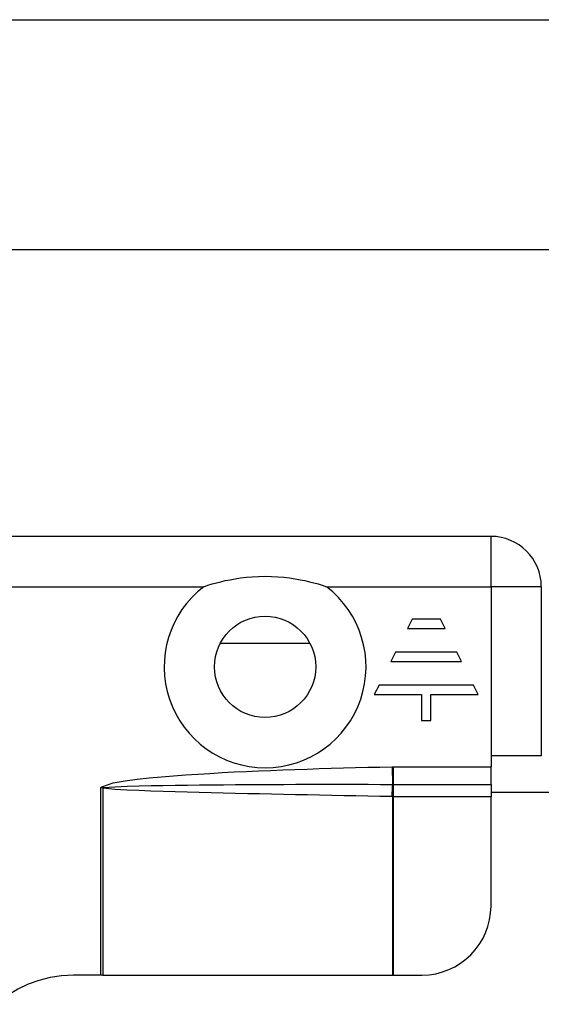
# Model space of a CAD drawing. Header units: inches. Extents: x 4 to 149, y 7 to 82.
# Tile 109 of 188: x 6.459 to 7.352, y 52.496 to 54.18. Entities that reach past the tile are written whole.
import ezdxf

# ---------------------------------------------------------------- set-up
doc = ezdxf.new("R2010")
doc.units = ezdxf.units.IN
doc.header["$MEASUREMENT"] = 0
doc.layers.add('Visible Edges(ANSI)', color=7, linetype='Continuous', lineweight=25)
doc.layers.add('Visible Tangent Edges(ANSI)', color=7, linetype='Continuous', lineweight=25)

msp = doc.modelspace()

# ---------------------------------------------------------------- linework, layer by layer
at = {"layer": 'Visible Edges(ANSI)'}
for p, q in [((4.7783, 54.1797), (26.9224, 54.1797)), ((26.9224, 53.786), (4.7783, 53.786)), ((7.2655, 53.2964), (5.6875, 53.2964)), ((7.3515, 53.2104), (7.3515, 52.9214)), ((7.1305, 53.155), (7.1224, 53.1388)), ((7.1789, 53.155), (7.1305, 53.155)), ((7.187, 53.1388), (7.1789, 53.155)), ((7.1224, 53.1388), (7.187, 53.1388)), ((6.8026, 53.1141), (6.9556, 53.1141)), ((7.1022, 53.0985), (7.0942, 53.0823)), ((7.2072, 53.0985), (7.1022, 53.0985)), ((7.2152, 53.0823), (7.2072, 53.0985)), ((7.0942, 53.0823), (7.2152, 53.0823)), ((7.074, 53.042), (7.0659, 53.0259)), ((7.2354, 53.042), (7.074, 53.042)), ((7.2435, 53.0259), (7.2354, 53.042)), ((7.0659, 53.0259), (7.1466, 53.0259)), ((7.1466, 53.0259), (7.1466, 52.9815)), ((7.1628, 53.0259), (7.2435, 53.0259)), ((7.1628, 52.9815), (7.1628, 53.0259)), ((7.1466, 52.9815), (7.1628, 52.9815)), ((7.2655, 52.9214), (7.2655, 52.9026)), ((7.3515, 52.9214), (7.2655, 52.9214)), ((7.2655, 52.8725), (7.2655, 52.9026)), ((7.2655, 52.8725), (7.2655, 52.8514)), ((7.2655, 52.8594), (11.2705, 52.8594)), ((7.2655, 52.6645), (7.2655, 52.8514)), ((6.5975, 52.5464), (6.5515, 52.5464)), ((6.6016, 52.5464), (6.5975, 52.5464)), ((6.6016, 52.5464), (7.097, 52.5464)), ((7.0984, 52.5464), (7.097, 52.5464)), ((7.0984, 52.5464), (7.1474, 52.5464))]:
    msp.add_line(p, q, dxfattribs=at)
at = {"layer": 'Visible Edges(ANSI)', "flags": 128}
msp.add_lwpolyline([(6.7741, 53.2104), (6.7813, 53.2128), (6.7885, 53.215), (6.7958, 53.217), (6.8032, 53.2189), (6.8109, 53.2207), (6.8192, 53.2224), (6.8279, 53.224), (6.8372, 53.2254), (6.847, 53.2266), (6.8572, 53.2275), (6.8679, 53.228), (6.8791, 53.2282), (6.8903, 53.228), (6.901, 53.2275), (6.9112, 53.2266), (6.921, 53.2254), (6.9303, 53.224), (6.9391, 53.2224), (6.9473, 53.2207), (6.955, 53.2189), (6.9624, 53.217), (6.9697, 53.215), (6.9769, 53.2128), (6.9841, 53.2104)], dxfattribs=at)
at = {"layer": 'Visible Edges(ANSI)'}
msp.add_circle((6.8791, 53.0734), 0.0866, dxfattribs=at)
for centre, radius, start, end in [((7.2655, 53.2104), 0.086, 0, 90), ((7.1474, 52.6645), 0.1181, 270, 0), ((6.5515, 52.3464), 0.2, 90, 180)]:
    msp.add_arc(centre, radius, start, end, dxfattribs=at)
at = {"layer": 'Visible Tangent Edges(ANSI)'}
for p, q in [((7.2655, 53.2104), (7.2655, 53.2964)), ((5.9819, 53.2104), (6.7741, 53.2104)), ((6.9841, 53.2104), (7.2655, 53.2104)), ((7.2655, 53.2104), (7.2655, 52.9214)), ((7.3515, 53.2104), (7.2655, 53.2104)), ((7.0962, 52.9025), (7.0968, 52.8725)), ((7.0984, 52.9026), (7.2655, 52.9026)), ((7.0984, 52.9026), (7.0984, 52.8725)), ((7.0984, 52.8725), (7.0984, 52.8514)), ((7.0984, 52.8725), (7.2655, 52.8725)), ((6.5975, 52.8664), (6.5997, 52.8685)), ((6.5975, 52.8664), (6.6012, 52.8669)), ((6.5975, 52.8664), (6.5975, 52.5464)), ((6.601, 52.8659), (6.5975, 52.8664)), ((6.5997, 52.8685), (6.6012, 52.8669)), ((6.6016, 52.8657), (6.6016, 52.5464)), ((7.097, 52.8514), (7.097, 52.5464)), ((7.2655, 52.8514), (7.0984, 52.8514)), ((7.0984, 52.8514), (7.0984, 52.5464))]:
    msp.add_line(p, q, dxfattribs=at)
at = {"layer": 'Visible Tangent Edges(ANSI)', "flags": 128}
for points in [[(6.5997, 52.8685), (6.6193, 52.8752), (6.6398, 52.8787), (6.6604, 52.8814), (6.681, 52.8836), (6.7017, 52.8855), (6.7225, 52.8872), (6.7432, 52.8887), (6.764, 52.8901), (6.7847, 52.8913), (6.8055, 52.8925), (6.8262, 52.8936), (6.847, 52.8946), (6.8677, 52.8955), (6.8885, 52.8964), (6.9093, 52.8972), (6.93, 52.8979), (6.9508, 52.8987), (6.9716, 52.8993), (6.9923, 52.9), (7.0131, 52.9006), (7.0339, 52.9011), (7.0547, 52.9016), (7.0754, 52.9021), (7.0962, 52.9025)], [(7.0962, 52.9025), (7.0963, 52.9025), (7.0964, 52.9025), (7.0965, 52.9025), (7.0966, 52.9025), (7.0967, 52.9025), (7.0968, 52.9026), (7.0969, 52.9026), (7.097, 52.9026), (7.097, 52.9026), (7.0971, 52.9026), (7.0972, 52.9026), (7.0973, 52.9026), (7.0974, 52.9026), (7.0975, 52.9026), (7.0976, 52.9026), (7.0977, 52.9026), (7.0978, 52.9026), (7.0979, 52.9026), (7.098, 52.9026), (7.0981, 52.9026), (7.0982, 52.9026), (7.0983, 52.9026), (7.0983, 52.9026), (7.0984, 52.9026)], [(6.602, 52.8671), (6.6224, 52.8685), (6.643, 52.8693), (6.6637, 52.8699), (6.6843, 52.8703), (6.7049, 52.8707), (6.7255, 52.871), (6.7462, 52.8713), (6.7668, 52.8715), (6.7874, 52.8718), (6.808, 52.8719), (6.8287, 52.8721), (6.8493, 52.8722), (6.8699, 52.8723), (6.8905, 52.8724), (6.9112, 52.8725), (6.9318, 52.8726), (6.9524, 52.8726), (6.9731, 52.8726), (6.9937, 52.8726), (7.0143, 52.8726), (7.0349, 52.8726), (7.0556, 52.8726), (7.0762, 52.8725), (7.0968, 52.8725)], [(7.0968, 52.8725), (7.0969, 52.8725), (7.097, 52.8725), (7.097, 52.8725), (7.0971, 52.8725), (7.0971, 52.8725), (7.0972, 52.8725), (7.0972, 52.8725), (7.0973, 52.8725), (7.0974, 52.8725), (7.0974, 52.8725), (7.0975, 52.8725), (7.0975, 52.8725), (7.0976, 52.8725), (7.0976, 52.8725), (7.0977, 52.8725), (7.0978, 52.8725), (7.0978, 52.8725), (7.0979, 52.8725), (7.0979, 52.8725), (7.098, 52.8725), (7.098, 52.8725), (7.0981, 52.8725), (7.0982, 52.8725), (7.0982, 52.8725)], [(7.0982, 52.8725), (7.0982, 52.8725), (7.0982, 52.8725), (7.0982, 52.8725), (7.0982, 52.8725), (7.0983, 52.8725), (7.0983, 52.8725), (7.0983, 52.8725), (7.0983, 52.8725), (7.0983, 52.8725), (7.0983, 52.8725), (7.0983, 52.8725), (7.0983, 52.8725), (7.0983, 52.8725), (7.0983, 52.8725), (7.0984, 52.8725), (7.0984, 52.8725), (7.0984, 52.8725), (7.0984, 52.8725), (7.0984, 52.8725), (7.0984, 52.8725), (7.0984, 52.8725), (7.0984, 52.8725), (7.0984, 52.8725), (7.0984, 52.8725)], [(6.6016, 52.8657), (6.6016, 52.8657), (6.6016, 52.8657), (6.6015, 52.8657), (6.6015, 52.8657), (6.6015, 52.8657), (6.6015, 52.8657), (6.6014, 52.8658), (6.6014, 52.8658), (6.6014, 52.8658), (6.6014, 52.8658), (6.6013, 52.8658), (6.6013, 52.8658), (6.6013, 52.8658), (6.6013, 52.8658), (6.6013, 52.8658), (6.6012, 52.8658), (6.6012, 52.8658), (6.6012, 52.8658), (6.6012, 52.8658), (6.6011, 52.8658), (6.6011, 52.8658), (6.6011, 52.8658), (6.6011, 52.8658), (6.601, 52.8659)], [(6.6012, 52.8669), (6.6012, 52.8669), (6.6012, 52.867), (6.6013, 52.867), (6.6013, 52.867), (6.6013, 52.867), (6.6014, 52.867), (6.6014, 52.867), (6.6014, 52.867), (6.6015, 52.867), (6.6015, 52.867), (6.6015, 52.867), (6.6016, 52.867), (6.6016, 52.867), (6.6016, 52.8671), (6.6017, 52.8671), (6.6017, 52.8671), (6.6017, 52.8671), (6.6018, 52.8671), (6.6018, 52.8671), (6.6018, 52.8671), (6.6019, 52.8671), (6.6019, 52.8671), (6.6019, 52.8671), (6.602, 52.8671)], [(7.096, 52.8515), (7.0754, 52.8519), (7.0547, 52.8523), (7.0341, 52.8527), (7.0135, 52.8531), (6.9929, 52.8535), (6.9723, 52.8539), (6.9517, 52.8543), (6.9311, 52.8548), (6.9105, 52.8552), (6.8899, 52.8556), (6.8693, 52.8561), (6.8487, 52.8565), (6.8281, 52.857), (6.8075, 52.8575), (6.7869, 52.858), (6.7663, 52.8585), (6.7457, 52.8591), (6.7251, 52.8596), (6.7045, 52.8603), (6.6839, 52.8609), (6.6633, 52.8617), (6.6427, 52.8625), (6.6221, 52.8636), (6.6016, 52.8657)], [(7.097, 52.8514), (7.0969, 52.8514), (7.0969, 52.8514), (7.0968, 52.8514), (7.0968, 52.8514), (7.0968, 52.8514), (7.0967, 52.8514), (7.0967, 52.8514), (7.0966, 52.8514), (7.0966, 52.8514), (7.0965, 52.8514), (7.0965, 52.8514), (7.0965, 52.8514), (7.0964, 52.8514), (7.0964, 52.8514), (7.0963, 52.8514), (7.0963, 52.8514), (7.0962, 52.8514), (7.0962, 52.8515), (7.0962, 52.8515), (7.0961, 52.8515), (7.0961, 52.8515), (7.096, 52.8515), (7.096, 52.8515), (7.096, 52.8515)], [(7.0984, 52.8514), (7.0984, 52.8514), (7.0983, 52.8514), (7.0983, 52.8514), (7.0982, 52.8514), (7.0981, 52.8514), (7.0981, 52.8514), (7.098, 52.8514), (7.0979, 52.8514), (7.0979, 52.8514), (7.0978, 52.8514), (7.0978, 52.8514), (7.0977, 52.8514), (7.0976, 52.8514), (7.0976, 52.8514), (7.0975, 52.8514), (7.0975, 52.8514), (7.0974, 52.8514), (7.0973, 52.8514), (7.0973, 52.8514), (7.0972, 52.8514), (7.0971, 52.8514), (7.0971, 52.8514), (7.097, 52.8514), (7.097, 52.8514)]]:
    msp.add_lwpolyline(points, dxfattribs=at)
at = {"layer": 'Visible Tangent Edges(ANSI)'}
msp.add_arc((6.8791, 53.0734), 0.1726, 127.4694, 52.5306, dxfattribs=at)
for centre, major_axis, ratio, start_param, end_param in [((7.0973, 52.8515), (-0.0005, -0.0276), 0.04762, 3.844737, 4.713326), ((7.0983, 52.8514), (0.001, 0.0275), 0.047596, 0.702205, 1.572575), ((6.6021, 52.8659), (-0.0034, -0.0273), 0.040384, 4.678033, 4.7174), ((6.6029, 52.8657), (0.0064, 0.0268), 0.046335, 1.529501, 1.581839)]:
    msp.add_ellipse(centre, major_axis=major_axis, ratio=ratio, start_param=start_param, end_param=end_param, dxfattribs=at)

doc.saveas('drawing.dxf')
